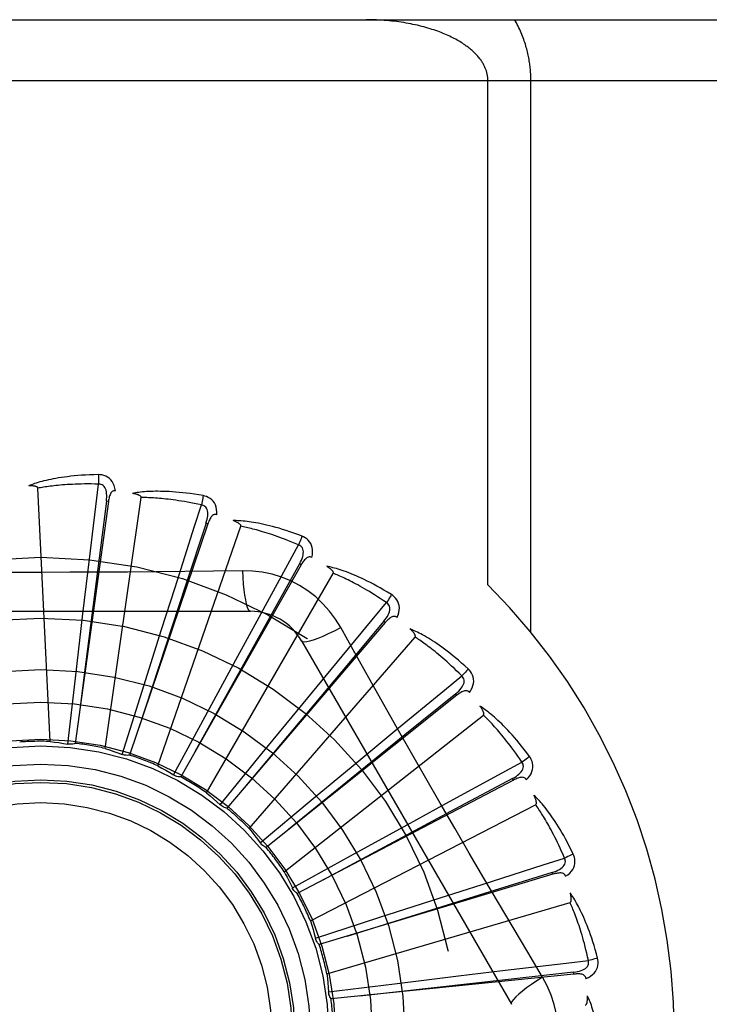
# Model space of a CAD drawing. Header units: inches. Extents: x 0 to 227, y 0 to 147.
# Tile 86 of 256: x 97.911 to 98.251, y 46.507 to 46.992. Entities that reach past the tile are written whole.
import ezdxf

# ---------------------------------------------------------------- set-up
doc = ezdxf.new("R2010")
doc.units = ezdxf.units.IN
doc.header["$LTSCALE"] = 12.4666666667
doc.header["$MEASUREMENT"] = 0
doc.linetypes.add('HIDDEN', pattern=[0.2, 0.1, -0.1])
doc.layers.add('RIGHTHAND_DOOR_ASSEMBLY', color=7, linetype='CONTINUOUS')

msp = doc.modelspace()

# ---------------------------------------------------------------- linework, layer by layer
at = {"layer": 'RIGHTHAND_DOOR_ASSEMBLY', "color": 8, "linetype": 'HIDDEN'}
for p, q in [((97.4379499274, 46.9923932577), (98.4999499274, 46.9923932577)), ((97.4379499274, 46.96239325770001), (98.5299499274, 46.96239325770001)), ((98.14202352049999, 46.7137606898), (98.14202352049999, 46.96239325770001)), ((98.163236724, 46.6903715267), (98.163236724, 46.96239325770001)), ((97.92602486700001, 46.63657187), (97.9200786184, 46.7613989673)), ((97.95322817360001, 46.6331005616), (97.97101308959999, 46.7567973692)), ((97.9548048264, 46.7548751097), (97.938480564, 46.63563556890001)), ((97.95385405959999, 46.75500503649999), (97.94309689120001, 46.6708028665)), ((97.95480485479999, 46.7548753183), (97.95385405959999, 46.75500503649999)), ((98.0038770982, 46.7438193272), (97.96528158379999, 46.6298239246)), ((97.9792829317, 46.6245437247), (98.0201562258, 46.7426393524)), ((98.00387714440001, 46.743819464), (98.0029680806, 46.7441267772)), ((98.0499702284, 46.72367628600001), (97.9904984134, 46.6190451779)), ((98.04997029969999, 46.72367641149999), (98.0491358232, 46.7241502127)), ((97.9422712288, 46.6994137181), (97.9448338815, 46.7210159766)), ((98.00324745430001, 46.6112106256), (98.0657318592, 46.7194367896)), ((98.0209084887, 46.7207475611), (98.0067397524, 46.7205381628)), ((97.98107384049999, 46.6917321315), (97.98767843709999, 46.7124590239)), ((97.8180079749, 46.70072665), (98.0248918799, 46.70072665)), ((97.9385748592, 46.6678358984), (97.9422712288, 46.6994137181)), ((98.0914183, 46.69517407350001), (98.0132196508, 46.6036889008)), ((98.0177214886, 46.67684591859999), (98.0281293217, 46.6959483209)), ((98.0914183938, 46.6951741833), (98.0906886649, 46.6957973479)), ((97.9714681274, 46.6614245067), (97.98107384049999, 46.6917321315)), ((98.02425560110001, 46.5935831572), (98.1060927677, 46.6880282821)), ((98.05015096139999, 46.6861433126), (98.1535929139, 46.5069765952)), ((98.0025536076, 46.64890388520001), (98.0177214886, 46.67684591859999)), ((97.94309689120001, 46.6708028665), (97.94042507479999, 46.64970322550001)), ((98.0508896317, 46.655293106), (98.0647245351, 46.6720806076)), ((97.93482171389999, 46.6352567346), (97.9385748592, 46.6678358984)), ((97.9616171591, 46.63014437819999), (97.9714681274, 46.6614245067)), ((98.1267232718, 46.65934283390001), (98.0326240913, 46.5843101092)), ((98.12672338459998, 46.65934292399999), (98.1261247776, 46.66009292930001)), ((98.03070778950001, 46.6307265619), (98.0508896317, 46.655293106)), ((97.98696085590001, 46.62005333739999), (98.0025536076, 46.64890388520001)), ((98.0415480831, 46.5722984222), (98.13978020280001, 46.649549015)), ((98.0793794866, 46.6278526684), (98.0961414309, 46.6417185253)), ((98.00993681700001, 46.6053483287), (98.03070778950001, 46.6307265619)), ((98.0549131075, 46.6075495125), (98.0793794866, 46.6278526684)), ((98.15460913, 46.6174776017), (98.04801040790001, 46.56160920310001)), ((98.154609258, 46.6174776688), (98.15416340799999, 46.61832740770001)), ((98.0297146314, 46.5865608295), (98.0549131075, 46.6075495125)), ((98.0544999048, 46.5481257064), (98.165576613, 46.6053897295)), ((98.10216135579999, 46.5955163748), (98.1212445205, 46.6059594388)), ((98.0742947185, 46.58021041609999), (98.10216135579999, 46.5955163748)), ((98.045579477, 46.5643698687), (98.0742947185, 46.58021041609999)), ((98.1740680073, 46.5710914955), (98.0588224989, 46.5364066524)), ((98.17406814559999, 46.5710915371), (98.1737911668, 46.5720102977)), ((98.11841184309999, 46.559452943), (98.139126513, 46.5660957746)), ((98.0456990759, 46.56412853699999), (98.04557946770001, 46.5643698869)), ((98.0626429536, 46.5219386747), (98.1825496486, 46.55714645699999)), ((98.0881521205, 46.5496973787), (98.11841184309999, 46.559452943)), ((98.05695795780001, 46.5395774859), (98.0881521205, 46.5496973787)), ((98.1689398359, 46.5204367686), (98.1616741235, 46.53260255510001)), ((98.12754361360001, 46.5209657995), (98.1491411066, 46.5235683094)), ((98.18439675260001, 46.5218610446), (98.18429865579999, 46.5228156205)), ((98.18439660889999, 46.52186102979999), (98.06466958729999, 46.5096133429)), ((98.0959844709, 46.5171132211), (98.12754361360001, 46.5209657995)), ((98.06343882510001, 46.5130797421), (98.0959844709, 46.5171132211))]:
    msp.add_line(p, q, dxfattribs=at)
for points in [[(98.14202352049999, 46.96239325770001), (98.1420196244, 46.9627309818), (98.1420084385, 46.96306587), (98.1419900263, 46.9633967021), (98.141964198, 46.9637269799), (98.1419308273, 46.9640601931), (98.1418897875, 46.9643951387), (98.14184096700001, 46.9647317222), (98.14178419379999, 46.96507009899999), (98.14171932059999, 46.9654103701), (98.14164616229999, 46.9657525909), (98.141564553, 46.9660968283), (98.14147428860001, 46.9664431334), (98.1413751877, 46.96679154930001), (98.1412670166, 46.9671421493), (98.14114958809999, 46.96749494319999), (98.1410225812, 46.9678501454), (98.1408857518, 46.9682078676), (98.1407386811, 46.9685684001), (98.140581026, 46.9689319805), (98.14041231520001, 46.9692988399), (98.1402321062, 46.9696692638), (98.1400399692, 46.9700432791), (98.1398354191, 46.9704210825), (98.1396181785, 46.9708024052), (98.1393878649, 46.9711871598), (98.13914430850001, 46.9715749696), (98.13888725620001, 46.9719655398), (98.138616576, 46.9723585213), (98.1383320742, 46.972753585), (98.1380336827, 46.97315036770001), (98.137721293, 46.9735484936), (98.13739483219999, 46.9739476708), (98.1370541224, 46.9743476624), (98.13669937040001, 46.9747479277), (98.1363306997, 46.97514795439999), (98.1359481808, 46.9755474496), (98.13555270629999, 46.9759453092), (98.13514193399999, 46.9763434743), (98.13471422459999, 46.9767432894), (98.1342683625, 46.9771451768), (98.1338019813, 46.97755064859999), (98.1333168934, 46.9779575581), (98.1328139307, 46.9783645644), (98.1322936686, 46.9787709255), (98.1317571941, 46.9791754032), (98.1312038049, 46.9795782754), (98.1306332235, 46.9799794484), (98.13004526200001, 46.9803787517), (98.1294396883, 46.9807760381), (98.1288163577, 46.9811711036), (98.1281750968, 46.9815637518), (98.12751575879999, 46.98195377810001), (98.1268381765, 46.9823409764), (98.12614223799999, 46.9827251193), (98.1254278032, 46.9831059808), (98.12469478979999, 46.9834833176), (98.12394308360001, 46.98385688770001), (98.12317264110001, 46.9842264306), (98.12238338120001, 46.9845916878), (98.12157530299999, 46.9849523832), (98.1207483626, 46.9853082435), (98.11990260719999, 46.9856589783), (98.11903803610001, 46.9860043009), (98.118154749, 46.9863439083), (98.1172527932, 46.9866775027), (98.1163323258, 46.9870047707), (98.1153934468, 46.9873254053), (98.1144363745, 46.9876390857), (98.11346126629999, 46.9879454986), (98.1124684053, 46.9882443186), (98.11145801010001, 46.98853522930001), (98.1104304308, 46.98881790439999), (98.1093859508, 46.9890920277), (98.1083249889, 46.9893572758), (98.10724789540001, 46.9896133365), (98.1061551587, 46.9898598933), (98.1050472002, 46.990096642), (98.10392457, 46.9903232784), (98.1027877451, 46.9905395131), (98.1016373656, 46.99074505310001), (98.1004739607, 46.990939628), (98.0992983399, 46.9911229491), (98.0981111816, 46.9912947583), (98.0969134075, 46.9914547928), (98.0957058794, 46.9916028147), (98.0944894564, 46.99173861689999), (98.0932650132, 46.99186200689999), (98.09203336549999, 46.99197282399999), (98.09079533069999, 46.9920709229), (98.08955177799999, 46.9921561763), (98.0883035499, 46.9922284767), (98.08705154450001, 46.99228773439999), (98.0857966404, 46.9923338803), (98.0845397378, 46.9923668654), (98.0832821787, 46.9923866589), (98.0820235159, 46.9923932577)], [(98.163236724, 46.96239325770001), (98.1632329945, 46.963065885), (98.16322159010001, 46.9637407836), (98.1632025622, 46.9644178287), (98.1631757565, 46.9650973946), (98.1631410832, 46.9657797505), (98.1630983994, 46.96646508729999), (98.16304758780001, 46.96715362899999), (98.1629884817, 46.9678455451), (98.16292093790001, 46.9685410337), (98.1628447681, 46.9692402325), (98.16275980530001, 46.9699433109), (98.16266584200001, 46.9706503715), (98.16256269, 46.97136154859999), (98.162450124, 46.97207691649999), (98.1623279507, 46.9727965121), (98.162195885, 46.9735205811), (98.1620537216, 46.9742491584), (98.16190102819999, 46.97498291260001), (98.1617374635, 46.975722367), (98.1615625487, 46.9764679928), (98.16137586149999, 46.9772203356), (98.16117689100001, 46.9779796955), (98.1609650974, 46.978746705), (98.16074014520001, 46.9795209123), (98.1605015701, 46.9803023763), (98.1602492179, 46.9810901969), (98.1599828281, 46.98188373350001), (98.1597022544, 46.9826822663), (98.15940729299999, 46.9834851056), (98.159097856, 46.9842915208), (98.1587737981, 46.9851007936), (98.1584350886, 46.9859121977), (98.1580816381, 46.9867250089), (98.15771347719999, 46.9875385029), (98.1573305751, 46.988351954), (98.1569330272, 46.989164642), (98.1565208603, 46.9899758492), (98.1560942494, 46.9907848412), (98.15565340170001, 46.99159052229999), (98.1551982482, 46.9923932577)], [(97.9498931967, 46.7681094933), (97.9476648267, 46.7680624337), (97.94553256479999, 46.7679880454), (97.94349859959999, 46.7678893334), (97.94155681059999, 46.7677683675), (97.93970296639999, 46.76762688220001), (97.93793340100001, 46.7674671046), (97.9362441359, 46.7672907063), (97.93463173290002, 46.7670997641), (97.9330924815, 46.7668959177), (97.9316231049, 46.76668115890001), (97.93022006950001, 46.7664571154), (97.92888034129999, 46.7662257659), (97.9276003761, 46.76598938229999), (97.9263780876, 46.76574814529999), (97.9252107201, 46.76550287), (97.92409677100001, 46.76525321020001), (97.9230344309, 46.7649986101), (97.92202195, 46.7647398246), (97.9210576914, 46.76447686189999), (97.92013953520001, 46.7642109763), (97.9192655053, 46.7639429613), (97.91843352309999, 46.7636739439), (97.9176415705, 46.76340555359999), (97.916887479, 46.7631368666), (97.9161681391, 46.76286710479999), (97.91548444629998, 46.7625970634)], [(97.95828247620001, 46.7601413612), (97.95804336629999, 46.7614784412), (97.9576956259, 46.7626931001), (97.95723773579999, 46.76379354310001), (97.95667485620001, 46.764768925), (97.9560094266, 46.7656187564), (97.9552527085, 46.7663399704), (97.95440639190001, 46.7669312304), (97.9535047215, 46.7673973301), (97.9525720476, 46.7677338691), (97.9516399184, 46.76795943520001), (97.9507512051, 46.7680850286), (97.9498931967, 46.7681094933)], [(97.9498931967, 46.7681094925), (97.9499300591, 46.7674876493), (97.9499569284, 46.7667770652), (97.949972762, 46.7660006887), (97.9499772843, 46.7651727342), (97.9499704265, 46.7643083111), (97.9499525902, 46.76343682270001)], [(97.9200786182, 46.7613989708), (97.9200380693, 46.7615671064), (97.9199597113, 46.761716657), (97.9198397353, 46.7618466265), (97.9196895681, 46.76196000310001), (97.9195185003, 46.76205884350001), (97.9193291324, 46.7621449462), (97.91912738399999, 46.7622203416), (97.9189125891, 46.7622863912), (97.9186857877, 46.76234505), (97.91844778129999, 46.7623965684), (97.91819954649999, 46.7624417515), (97.91794159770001, 46.76248089), (97.91767518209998, 46.7625144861), (97.9173990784, 46.7625427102), (97.91711286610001, 46.7625659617), (97.91681539, 46.7625840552), (97.9165001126, 46.7625971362), (97.91618276, 46.7626046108), (97.91587857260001, 46.7626058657), (97.91558247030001, 46.7626011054)], [(97.94995285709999, 46.7634368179), (97.9481029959, 46.7634767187), (97.946327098, 46.7634996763), (97.9446267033, 46.7635050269), (97.9429971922, 46.7634947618), (97.9414353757, 46.7634702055), (97.9399385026, 46.7634326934), (97.93850360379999, 46.7633836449), (97.93712814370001, 46.7633241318), (97.93580936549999, 46.7632553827), (97.9345449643, 46.7631783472), (97.9333324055, 46.7630940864), (97.9321696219, 46.7630034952), (97.9310543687, 46.7629075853), (97.92998464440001, 46.7628070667), (97.9289582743, 46.7627028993), (97.9279735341, 46.7625953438), (97.927028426, 46.7624849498), (97.926121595, 46.7623718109), (97.92525143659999, 46.7622561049), (97.92441670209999, 46.76213812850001), (97.9236160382, 46.7620181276), (97.922848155, 46.76189643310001), (97.9221117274, 46.7617733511), (97.92140550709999, 46.7616492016), (97.9207275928, 46.76152445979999), (97.9200786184, 46.7613989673)], [(97.9448338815, 46.7210159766), (97.94862259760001, 46.7524696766), (97.94995285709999, 46.7634368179)], [(97.9538525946, 46.7550048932), (97.953962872, 46.7560368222), (97.95401927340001, 46.7570180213), (97.9540190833, 46.75795118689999), (97.9539600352, 46.7588328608), (97.9538374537, 46.7596625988), (97.9536501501, 46.7604334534), (97.9533983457, 46.7611429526), (97.9530767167, 46.7617741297), (97.9526816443, 46.7623089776), (97.952218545, 46.7627457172), (97.9516892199, 46.7630757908), (97.95111943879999, 46.7633011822), (97.9505385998, 46.7634215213), (97.9499485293, 46.76343730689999)], [(97.9582860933, 46.760140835), (97.95782429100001, 46.76015863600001), (97.95739763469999, 46.7600926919), (97.95700461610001, 46.7599379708), (97.9566497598, 46.7597095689), (97.956339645, 46.7594199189), (97.95606659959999, 46.7590719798), (97.9558259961, 46.758670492), (97.9556152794, 46.7582225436), (97.95543154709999, 46.7577350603), (97.9552712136, 46.7572132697), (97.9551302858, 46.7566641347), (97.955007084, 46.75608937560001), (97.95489822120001, 46.7554935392), (97.9548048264, 46.7548751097)], [(98.00155883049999, 46.7577440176), (97.99936182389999, 46.7581195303), (97.9972540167, 46.7584500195), (97.9952381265, 46.7587380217), (97.9933085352, 46.7589867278), (97.99146141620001, 46.7591986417), (97.989693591, 46.7593766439), (97.9880014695, 46.75952312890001), (97.98638206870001, 46.75964078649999), (97.9848320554, 46.7597319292), (97.983348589, 46.7597991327), (97.9819285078, 46.7598446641), (97.980569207, 46.7598710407), (97.9792676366, 46.7598811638), (97.97802178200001, 46.7598756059), (97.9768290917, 46.7598556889), (97.97568802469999, 46.7598213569), (97.974596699, 46.759772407), (97.9735535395, 46.7597099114), (97.97255694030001, 46.7596341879), (97.9716050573, 46.7595468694), (97.9706961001, 46.75944910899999), (97.9698282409, 46.7593424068), (97.9689998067, 46.7592287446), (97.9682084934, 46.7591076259), (97.9674511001, 46.75897887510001), (97.9667286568, 46.7588431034)], [(97.97101308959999, 46.7567973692), (97.9710050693, 46.7569701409), (97.9709564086, 46.7571318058), (97.97086317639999, 46.757282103), (97.97073716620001, 46.7574218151), (97.9705879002, 46.7575512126), (97.9704182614, 46.7576715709), (97.9702344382, 46.7577837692), (97.97003603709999, 46.7578892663), (97.9698244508, 46.7579897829), (97.96960050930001, 46.7580854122), (97.9693653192, 46.7581767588), (97.9691194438, 46.75826400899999), (97.9688642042, 46.7583474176), (97.96859843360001, 46.75842738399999), (97.968321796, 46.7585043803), (97.9680331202, 46.75857844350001), (97.96773140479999, 46.758650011), (97.9674158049, 46.7587183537), (97.96708499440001, 46.7587828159), (97.96673941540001, 46.75884361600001)], [(98.00073310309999, 46.7531444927), (97.9989243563, 46.753534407), (97.99718496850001, 46.75389340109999), (97.9955163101, 46.7542204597), (97.9939142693, 46.7545186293), (97.9923760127, 46.75479003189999), (97.9908990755, 46.7550364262), (97.98948081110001, 46.7552597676), (97.9881189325, 46.7554615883), (97.9868109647, 46.755643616), (97.9855548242, 46.7558072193), (97.984348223, 46.7559539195), (97.98318930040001, 46.7560849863), (97.9820760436, 46.7562018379), (97.9810066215, 46.75630555), (97.97997908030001, 46.7563974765), (97.9789917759, 46.75647819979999), (97.9780428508, 46.75654863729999), (97.97713099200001, 46.7566091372), (97.97625465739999, 46.7566601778), (97.9754126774, 46.7567022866), (97.9746037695, 46.7567359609), (97.9738267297, 46.75676176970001), (97.9730803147, 46.75678026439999), (97.9723633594, 46.7567919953), (97.97167408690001, 46.7567977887), (97.97101308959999, 46.7567973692)], [(98.00155883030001, 46.7577440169), (98.0014777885, 46.7571295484), (98.00137039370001, 46.75643064), (98.0012401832, 46.7556711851), (98.0010887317, 46.7548604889), (98.00091761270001, 46.75400812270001), (98.0007328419, 46.7531445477)], [(98.0082885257, 46.7483321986), (98.0083067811, 46.7496903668), (98.0081952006, 46.7509488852), (98.0079538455, 46.7521160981), (98.0075857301, 46.7531803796), (98.00709315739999, 46.7541407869), (98.00648660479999, 46.7549921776), (98.0057674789, 46.7557329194), (98.00497031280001, 46.7563612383), (98.00411818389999, 46.75686820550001), (98.0032455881, 46.757266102), (98.00239670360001, 46.7575576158), (98.00155883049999, 46.7577440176)], [(97.98767843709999, 46.7124590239), (97.99735133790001, 46.7426272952), (98.00073310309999, 46.7531444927)], [(98.002966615, 46.7441269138), (98.0032701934, 46.74511932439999), (98.00351126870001, 46.7460721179), (98.0036876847, 46.7469884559), (98.0037965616, 46.7478653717), (98.0038332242, 46.748703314), (98.0037951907, 46.7494956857), (98.00368221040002, 46.7502400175), (98.0034858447, 46.75092065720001), (98.0031991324, 46.7515206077), (98.0028270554, 46.7520370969), (98.0023697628, 46.7524613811), (98.0018529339, 46.7527905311), (98.00130536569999, 46.7530186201), (98.00072894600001, 46.7531457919)], [(98.008292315, 46.7483309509), (98.0078419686, 46.7484358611), (98.00741037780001, 46.7484518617), (98.00699512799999, 46.7483742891), (98.0066034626, 46.74821713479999), (98.00624414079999, 46.7479913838), (98.0059101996, 46.74770139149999), (98.00559798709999, 46.74735269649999), (98.00530632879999, 46.7469527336), (98.00503367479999, 46.7465088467), (98.0047775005, 46.7460268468), (98.00453520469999, 46.7455143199), (98.0043054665, 46.7449732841), (98.0040858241, 46.74440885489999), (98.0038770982, 46.7438193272)], [(98.0029680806, 46.7441267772), (97.99288223, 46.7134742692), (97.96985327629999, 46.6432693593)], [(98.0503291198, 46.7377880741), (98.04824288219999, 46.738572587), (98.04623571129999, 46.73929600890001), (98.0443107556, 46.7399603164), (98.0424631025, 46.7405697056), (98.0406894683, 46.7411273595), (98.0389872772, 46.7416367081), (98.03735345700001, 46.74210078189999), (98.0357855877, 46.742522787), (98.034280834, 46.7429056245), (98.0328368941, 46.7432523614), (98.0314510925, 46.7435658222), (98.0301213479, 46.74384897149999), (98.02884521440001, 46.7441052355), (98.02762082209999, 46.7443355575), (98.026445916, 46.7445417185), (98.0253189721, 46.7447239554), (98.0242381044, 46.7448824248), (98.02320196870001, 46.7450184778), (98.0222090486, 46.7451327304), (98.02125784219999, 46.7452271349), (98.02034680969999, 46.7453031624), (98.0194744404, 46.74536263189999), (98.01863946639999, 46.7454078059), (98.01783953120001, 46.745438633), (98.01707145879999, 46.7454555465), (98.0163363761, 46.7454589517)], [(98.0201562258, 46.7426393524), (98.0201810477, 46.7428105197), (98.0201638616, 46.7429784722), (98.0201007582, 46.7431436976), (98.0200034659, 46.7433047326), (98.0198813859, 46.7434600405), (98.0197375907, 46.743610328), (98.01957832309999, 46.7437552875), (98.01940347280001, 46.7438964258), (98.019214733, 46.74403516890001), (98.01901293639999, 46.7441714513), (98.0187992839, 46.7443056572), (98.018574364, 46.7444378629), (98.01833952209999, 46.7445680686), (98.0180936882, 46.74469688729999), (98.0178366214, 46.7448248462), (98.0175671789, 46.7449522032), (98.01727938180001, 46.74508151), (98.0169874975, 46.74520641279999), (98.0167053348, 46.7453207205), (98.0164282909, 46.745426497)], [(98.04864784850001, 46.73342793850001), (98.0469455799, 46.7341531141), (98.04530556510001, 46.7348348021), (98.04372895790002, 46.7354717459), (98.042212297, 46.7360677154), (98.0407532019, 46.7366253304), (98.0393495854, 46.7371467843), (98.0379992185, 46.7376344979), (98.0367001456, 46.7380904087), (98.03545026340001, 46.7385166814), (98.03424778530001, 46.7389150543), (98.0330907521, 46.7392874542), (98.0319775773, 46.73963548), (98.0309065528, 46.73996090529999), (98.0298760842, 46.7402651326), (98.0288845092, 46.74054986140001), (98.0279303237, 46.74081597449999), (98.0270118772, 46.7410647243), (98.0261279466, 46.7412967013), (98.025277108, 46.74151266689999), (98.02445831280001, 46.7417133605), (98.0236703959, 46.7418995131), (98.0229122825, 46.7420719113), (98.02218285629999, 46.7422313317), (98.0214810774, 46.7423785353), (98.0208053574, 46.7425146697), (98.0201562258, 46.7426393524)], [(98.0503291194, 46.7377880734), (98.0501332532, 46.73720004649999), (98.0498955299, 46.7365340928), (98.04962394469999, 46.73581300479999), (98.0493218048, 46.7350456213), (98.0489924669, 46.734241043), (98.0486476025, 46.733428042)], [(98.0551560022, 46.7272727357), (98.0554309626, 46.72860290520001), (98.0555595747, 46.72985979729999), (98.0555434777, 46.73105159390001), (98.05538343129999, 46.7321663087), (98.0550815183, 46.73320258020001), (98.05464705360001, 46.734153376), (98.05408110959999, 46.7350168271), (98.0534172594, 46.7357846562), (98.05267647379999, 46.73644372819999), (98.0518949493, 46.7369995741), (98.05111657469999, 46.73744647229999), (98.0503291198, 46.7377880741)], [(98.0281293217, 46.6959483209), (98.0433368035, 46.7237408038), (98.04864784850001, 46.73342793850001)], [(98.04913440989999, 46.7241506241), (98.0496203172, 46.725067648), (98.0500373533, 46.7259575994), (98.05038399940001, 46.7268239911), (98.05065686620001, 46.72766445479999), (98.05085144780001, 46.7284803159), (98.05096405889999, 46.7292655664), (98.05099398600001, 46.7300178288), (98.05092998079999, 46.7307233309), (98.0507619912, 46.7313667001), (98.05049438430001, 46.7319442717), (98.0501256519, 46.7324474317), (98.0496804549, 46.7328684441), (98.04918594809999, 46.7331960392), (98.0486440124, 46.733430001)], [(98.0551587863, 46.7272710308), (98.0547368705, 46.72745912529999), (98.0543163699, 46.727556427), (98.0538939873, 46.7275588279), (98.0534796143, 46.7274786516), (98.0530840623, 46.7273249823), (98.05270127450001, 46.7271034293), (98.052328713, 46.7268201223), (98.051966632, 46.7264825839), (98.0516148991, 46.7260983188), (98.051272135, 46.7256735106), (98.05093722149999, 46.7252161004), (98.0506092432, 46.7247283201), (98.0502867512, 46.7242156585), (98.0499702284, 46.72367628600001)], [(98.0491358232, 46.7241502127), (98.0334312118, 46.6959603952), (97.99753205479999, 46.6313824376)], [(98.0944413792, 46.7089629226), (98.0925413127, 46.7101280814), (98.0907073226, 46.7112182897), (98.0889428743, 46.7122348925), (98.08724393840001, 46.7131829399), (98.08560789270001, 46.7140661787), (98.0840328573, 46.7148884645), (98.08251638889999, 46.7156533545), (98.0810567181, 46.7163644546), (98.0796516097, 46.7170251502), (98.07829938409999, 46.7176388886), (98.07699794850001, 46.71820894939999), (98.07574582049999, 46.7187386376), (98.07454124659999, 46.7192317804), (98.07338256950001, 46.719689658), (98.0722679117, 46.7201144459), (98.0711958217, 46.720506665), (98.0701644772, 46.7208668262), (98.069172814, 46.7211965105), (98.06821945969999, 46.72149660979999), (98.067303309, 46.7217693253), (98.0664231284, 46.7220163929), (98.0655777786, 46.7222398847), (98.06476644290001, 46.7224422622), (98.06398679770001, 46.7226239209), (98.06323580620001, 46.7227858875), (98.0625146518, 46.7229283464)], [(98.0657318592, 46.7194367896), (98.0657886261, 46.7196001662), (98.0658035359, 46.719768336), (98.065772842, 46.719942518), (98.0657077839, 46.7201190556), (98.0656173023, 46.7202946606), (98.0655045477, 46.7204694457), (98.0653755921, 46.72064192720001), (98.0652306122, 46.72081360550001), (98.06507154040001, 46.72098556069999), (98.0648991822, 46.7211575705), (98.0647147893, 46.7213297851), (98.0645189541, 46.721502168), (98.0643129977, 46.7216744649), (98.06409598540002, 46.7218474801), (98.06386778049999, 46.72202177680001), (98.0636273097, 46.7221978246), (98.06337405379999, 46.72237625), (98.0631062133, 46.72255714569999), (98.06282156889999, 46.7227408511), (98.06252086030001, 46.7229272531)], [(98.0067397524, 46.7205381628), (97.978408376, 46.7202309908), (97.9641975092, 46.7201012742), (97.9499680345, 46.720008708), (97.9357384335, 46.7199415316), (97.92149971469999, 46.7199247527), (97.9072598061, 46.719938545), (97.8930252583, 46.72000408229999), (97.87879008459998, 46.7200956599)], [(98.0209083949, 46.7207495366), (98.0211039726, 46.71736292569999), (98.02135792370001, 46.71417827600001), (98.0216606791, 46.7112953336), (98.02201098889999, 46.70869598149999), (98.0224088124, 46.70638503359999), (98.02284870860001, 46.70442278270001), (98.02332451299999, 46.7028410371), (98.0238290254, 46.7016783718), (98.0243564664, 46.7009664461), (98.02489156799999, 46.7007266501)], [(98.0694812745, 46.69270405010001), (98.0668841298, 46.6969021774), (98.0639445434, 46.7008253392), (98.0606721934, 46.70446179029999), (98.0570913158, 46.70778723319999), (98.0532204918, 46.71078450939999), (98.04909481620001, 46.7134247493), (98.04474613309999, 46.7156811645), (98.0402125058, 46.7175400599), (98.0355356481, 46.7189869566), (98.03074005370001, 46.7200103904), (98.0258592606, 46.72059776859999), (98.0209084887, 46.7207475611)], [(98.09196532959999, 46.704999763), (98.09043106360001, 46.70603399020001), (98.0889496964, 46.70701373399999), (98.08752212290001, 46.70793754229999), (98.08614565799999, 46.70880977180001), (98.08481846, 46.7096334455), (98.08353889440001, 46.7104111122), (98.0823052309, 46.7111455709), (98.0811159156, 46.7118390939), (98.07996929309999, 46.712494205), (98.07886393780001, 46.7131129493), (98.0777982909, 46.7136975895), (98.0767710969, 46.71424999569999), (98.0757810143, 46.71477223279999), (98.07482674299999, 46.71526597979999), (98.0739069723, 46.71573322), (98.0730203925, 46.71617510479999), (98.07216561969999, 46.7165931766), (98.0713415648, 46.71698824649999), (98.07054697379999, 46.71736133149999), (98.0697809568, 46.7177133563), (98.0690425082, 46.7180452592), (98.06833072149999, 46.7183580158), (98.0676446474, 46.7186526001), (98.0669834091, 46.7189299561), (98.0663456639, 46.7191915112), (98.0657318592, 46.7194367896)], [(98.09444137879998, 46.708962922), (98.0941377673, 46.7084225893), (98.0937783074, 46.7078136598), (98.0933751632, 46.70715700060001), (98.09293325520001, 46.706460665), (98.0924576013, 46.7057329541), (98.0919651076, 46.7049999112)], [(98.0971910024, 46.6977241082), (98.09771274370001, 46.69897827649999), (98.0980769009, 46.70018815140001), (98.0982866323, 46.7013614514), (98.0983404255, 46.7024862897), (98.09824007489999, 46.7035609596), (98.09799339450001, 46.7045767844), (98.09760108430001, 46.7055317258), (98.09709454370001, 46.7064113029), (98.0964918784, 46.7071986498), (98.09582967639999, 46.7078923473), (98.09514994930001, 46.7084784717), (98.0944413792, 46.7089629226)], [(98.0647245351, 46.6720806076), (98.0849169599, 46.6964928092), (98.09196532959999, 46.704999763)], [(98.0906873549, 46.69579801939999), (98.0913380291, 46.6966065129), (98.0919159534, 46.6974014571), (98.0924203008, 46.6981865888), (98.0928472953, 46.6989602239), (98.0931927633, 46.6997245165), (98.093451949, 46.7004742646), (98.0936237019, 46.70120726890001), (98.09369437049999, 46.7019121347), (98.093651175, 46.7025756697), (98.09349771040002, 46.7031934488), (98.0932308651, 46.7037572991), (98.09287339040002, 46.70425495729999), (98.0924498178, 46.7046702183), (98.0919619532, 46.7050025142)], [(98.09719402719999, 46.697721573), (98.0968162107, 46.6979858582), (98.0964221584, 46.6981609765), (98.0960077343, 46.69824360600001), (98.09558534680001, 46.6982437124), (98.0951677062, 46.6981678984), (98.09474977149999, 46.6980229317), (98.094330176, 46.6978153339), (98.09391060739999, 46.6975524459), (98.0934923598, 46.69724166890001), (98.093075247, 46.6968893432), (98.0926596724, 46.696503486), (98.09224516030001, 46.6960864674), (98.0918313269, 46.6956439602), (98.0914183, 46.69517407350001)], [(98.0906886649, 46.6957973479), (98.06993289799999, 46.6710890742), (98.0224610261, 46.6144720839)], [(98.0501511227, 46.6861430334), (98.0506116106, 46.6858044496), (98.0514557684, 46.6856979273), (98.0526481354, 46.6858221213), (98.05417773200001, 46.6861684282), (98.056044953, 46.6867379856), (98.058230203, 46.6875309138), (98.0607035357, 46.688537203), (98.0634311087, 46.6897459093), (98.06638614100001, 46.6911486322), (98.0694830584, 46.6927049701)], [(98.0973160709, 46.6431889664), (98.08334760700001, 46.6679406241), (98.0764096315, 46.6802847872), (98.0694812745, 46.69270405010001)], [(98.13230127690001, 46.6723103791), (98.1306560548, 46.6738140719), (98.1290615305, 46.67523166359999), (98.1275213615, 46.6765638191), (98.1260325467, 46.6778162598), (98.12459322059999, 46.678993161), (98.1232022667, 46.6800986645), (98.1218579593, 46.6811367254), (98.12055924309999, 46.6821112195), (98.11930456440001, 46.6830258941), (98.118092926, 46.6838844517), (98.1169228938, 46.6846905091), (98.1157936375, 46.68544759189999), (98.1147041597, 46.6861597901), (98.11365307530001, 46.6868286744), (98.1126389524, 46.6874567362), (98.1116604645, 46.6880447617), (98.11071591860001, 46.6885935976), (98.1098045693, 46.6891049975), (98.1089252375, 46.6895800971), (98.10807725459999, 46.690021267), (98.10725973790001, 46.690430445), (98.10647196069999, 46.69080988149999), (98.10571358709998, 46.69116214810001), (98.10498241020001, 46.6914880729), (98.1042756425, 46.69178923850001), (98.1035944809, 46.6920656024)], [(98.1060927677, 46.6880282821), (98.10617942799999, 46.688177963), (98.10622589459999, 46.6883402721), (98.10622871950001, 46.68851711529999), (98.1061982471, 46.6887027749), (98.1061426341, 46.6888923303), (98.10606499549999, 46.6890852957), (98.1059710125, 46.6892790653), (98.105861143, 46.6894750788), (98.1057374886, 46.689674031), (98.1056007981, 46.6898755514), (98.10545232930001, 46.6900795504), (98.1052926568, 46.6902858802), (98.1051230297, 46.6904940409), (98.1049426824, 46.6907049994), (98.1047515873, 46.69091933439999), (98.1045487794, 46.6911377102), (98.104333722, 46.6913609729), (98.1041051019, 46.69158915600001), (98.1038612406, 46.6918226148), (98.1036026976, 46.6920612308)], [(98.1291199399, 46.6688874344), (98.1278091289, 46.6701933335), (98.12653994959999, 46.6714357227), (98.125313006, 46.6726130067), (98.12412648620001, 46.67372997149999), (98.12297915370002, 46.6747899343), (98.1218698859, 46.6757957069), (98.12079751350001, 46.67675036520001), (98.11976094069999, 46.67765643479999), (98.1187590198, 46.678516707), (98.11779073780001, 46.6793334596), (98.1168549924, 46.6801092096), (98.1159509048, 46.6808460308), (98.1150775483, 46.68154620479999), (98.1142339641, 46.6822116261), (98.1134192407, 46.6828444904), (98.11263230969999, 46.6834461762), (98.11187210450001, 46.68401845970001), (98.11113770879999, 46.6845623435), (98.11042808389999, 46.6850790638), (98.10974253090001, 46.6855696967), (98.10908024, 46.686035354), (98.1084405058, 46.6864771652), (98.1078225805, 46.6868962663), (98.1072257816, 46.6872937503), (98.1066490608, 46.6876712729), (98.1060927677, 46.6880282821)], [(98.0961414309, 46.6417185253), (98.1205889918, 46.6618681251), (98.1291199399, 46.6688874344)], [(98.1261236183, 46.6600938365), (98.1269155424, 46.66076457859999), (98.12763346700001, 46.6614357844), (98.1282772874, 46.66211127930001), (98.1288429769, 46.6627901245), (98.12932684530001, 46.6634752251), (98.12972323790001, 46.66416237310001), (98.130030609, 46.6648496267), (98.13023339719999, 46.6655283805), (98.13031655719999, 46.6661880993), (98.1302827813, 46.6668237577), (98.1301274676, 46.6674279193), (98.12987063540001, 46.6679842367), (98.129533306, 46.66847215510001), (98.1291171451, 46.6688907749)], [(98.1323012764, 46.6723103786), (98.1319008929, 46.67183726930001), (98.1314326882, 46.6713073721), (98.1309125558, 46.6707388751), (98.13034685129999, 46.670138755), (98.12974207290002, 46.6695142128), (98.1291197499, 46.6688876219)], [(98.13287424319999, 46.6607543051), (98.1336238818, 46.6618869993), (98.1342104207, 46.6630060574), (98.13463842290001, 46.6641184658), (98.1349041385, 46.66521281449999), (98.13500899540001, 46.6662870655), (98.1349590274, 46.667331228), (98.1347545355, 46.6683431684), (98.1344236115, 46.6693027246), (98.13398084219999, 46.67018990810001), (98.13346188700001, 46.6709964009), (98.1329053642, 46.6717005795), (98.13230127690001, 46.6723103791)], [(98.1261247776, 46.66009292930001), (98.101068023, 46.63975922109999), (98.0437391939, 46.5931494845)], [(98.1328762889, 46.6607516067), (98.1325544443, 46.66108308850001), (98.13220019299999, 46.6613297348), (98.13180895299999, 46.6614889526), (98.1313944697, 46.6615685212), (98.1309701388, 46.6615728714), (98.13053242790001, 46.6615094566), (98.1300812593, 46.66138491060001), (98.12961966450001, 46.6612061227), (98.12915031, 46.6609801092), (98.12867421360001, 46.6607131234), (98.1281932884, 46.66041295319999), (98.1277075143, 46.6600820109), (98.127217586, 46.6597259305), (98.1267232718, 46.65934283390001)], [(98.1625404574, 46.629155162), (98.1612095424, 46.6309430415), (98.1599121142, 46.6326367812), (98.1586518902, 46.6342363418), (98.15742700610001, 46.6357479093), (98.1562364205, 46.6371759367), (98.1550798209, 46.638524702), (98.15395626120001, 46.6397984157), (98.15286543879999, 46.641001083), (98.15180653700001, 46.6421366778), (98.15077927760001, 46.6432090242), (98.14978293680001, 46.6442219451), (98.1488173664, 46.64517905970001), (98.1478823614, 46.6460845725), (98.14697685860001, 46.6469402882), (98.1460999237, 46.6477489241), (98.1452504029, 46.6485115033), (98.1444267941, 46.6492291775), (98.14362869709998, 46.64990380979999), (98.1428551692, 46.6505367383), (98.1421060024, 46.6511304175), (98.1413806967, 46.6516869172), (98.14067896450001, 46.6522085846), (98.1400009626, 46.6526980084), (98.13934468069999, 46.6531564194), (98.1387076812, 46.6535858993), (98.13809113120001, 46.6539861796)], [(98.13978020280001, 46.6495490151), (98.1398936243, 46.6496795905), (98.1399699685, 46.64983017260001), (98.1400062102, 46.6500032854), (98.14001142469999, 46.6501913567), (98.1399926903, 46.6503880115), (98.1399529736, 46.650592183), (98.13989736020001, 46.6508002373), (98.1398265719, 46.6510135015), (98.1397428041, 46.6512322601), (98.1396467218, 46.6514560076), (98.1395395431, 46.651684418), (98.1394218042, 46.6519172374), (98.1392946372, 46.6521537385), (98.1391574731, 46.65239501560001), (98.13901039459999, 46.6526416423), (98.13885257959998, 46.6528944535), (98.13868037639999, 46.6531588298), (98.1385023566, 46.6534217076), (98.13832679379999, 46.6536704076), (98.1381509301, 46.6539091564)], [(98.1587688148, 46.6263961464), (98.1577288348, 46.6279265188), (98.156717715, 46.6293866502), (98.1557357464, 46.6307748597), (98.1547820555, 46.6320961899), (98.15385605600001, 46.6333541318), (98.1529571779, 46.6345516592), (98.1520848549, 46.6356920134), (98.1512384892, 46.6367778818), (98.1504174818, 46.6378122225), (98.1496212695, 46.6387974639), (98.1488492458, 46.6397362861), (98.14810094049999, 46.6406308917), (98.14737587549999, 46.6414836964), (98.14667346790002, 46.6422967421), (98.14599323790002, 46.6430723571), (98.1453343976, 46.64381209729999), (98.1446962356, 46.6445179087), (98.14407804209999, 46.6451909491), (98.143479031, 46.645832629), (98.1428987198, 46.64644413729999), (98.1423365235, 46.6470267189), (98.1417919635, 46.6475816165), (98.14126452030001, 46.6481100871), (98.1407537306, 46.648613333), (98.14025887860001, 46.6490931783), (98.13978020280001, 46.649549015)], [(98.1616741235, 46.53260255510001), (98.14724241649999, 46.5569846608), (98.1400246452, 46.5692267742), (98.1328297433, 46.5815035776), (98.12565676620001, 46.5937931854), (98.1185228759, 46.60611588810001), (98.1114148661, 46.6184549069), (98.1043543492, 46.6308151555), (98.0973160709, 46.6431889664)], [(97.92602486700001, 46.63657187), (97.9282353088, 46.6362924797), (97.93043826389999, 46.6359801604), (97.93263373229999, 46.635634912), (97.93482171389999, 46.6352567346)], [(97.938480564, 46.63563556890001), (97.9378947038, 46.6354287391), (97.93729445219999, 46.6352792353), (97.936673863, 46.6351865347), (97.936048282, 46.6351514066), (97.93543295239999, 46.6351748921), (97.93482176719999, 46.63525672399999)], [(97.95322817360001, 46.6331005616), (97.955345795, 46.63240789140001), (97.957449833, 46.6316843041), (97.95954028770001, 46.63092979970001), (97.9616171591, 46.63014437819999)], [(97.96528158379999, 46.6298239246), (97.9646671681, 46.6297317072), (97.96404947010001, 46.6296985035), (97.96342255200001, 46.6297249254), (97.962801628, 46.6298088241), (97.9622018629, 46.6299483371), (97.9616172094, 46.6301443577)], [(98.1625404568, 46.6291551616), (98.16205777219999, 46.6287663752), (98.1614977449, 46.6283346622), (98.1608794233, 46.62787487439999), (98.1602103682, 46.6273926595), (98.1594983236, 46.6268938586), (98.1587686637, 46.6263963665)], [(98.1609160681, 46.61769948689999), (98.1618665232, 46.61866984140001), (98.1626542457, 46.6196576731), (98.163285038, 46.62066897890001), (98.1637530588, 46.62169326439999), (98.1640593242, 46.6227282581), (98.1642078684, 46.62376300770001), (98.16419858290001, 46.6247953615), (98.16405523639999, 46.6258002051), (98.1637883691, 46.6267551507), (98.1634314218, 46.6276452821), (98.1630182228, 46.628442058), (98.1625404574, 46.629155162)], [(97.9792829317, 46.6245437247), (97.98123119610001, 46.6234628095), (97.9831602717, 46.6223541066), (97.9850701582, 46.6212176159), (97.98696085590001, 46.62005333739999)], [(98.1212445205, 46.6059594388), (98.149063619, 46.6211181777), (98.1587688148, 46.6263961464)], [(98.15416244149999, 46.618328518), (98.1550669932, 46.6188372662), (98.1558989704, 46.6193604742), (98.1566589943, 46.6199019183), (98.1573429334, 46.6204614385), (98.15794771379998, 46.6210425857), (98.1584669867, 46.62164229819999), (98.1588988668, 46.62225896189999), (98.15922644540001, 46.6228870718), (98.1594329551, 46.6235191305), (98.1595200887, 46.6241496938), (98.1594819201, 46.6247723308), (98.15933501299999, 46.6253672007), (98.1590961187, 46.6259101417), (98.1587667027, 46.6263999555)], [(97.9904984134, 46.6190451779), (97.9898776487, 46.6190709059), (97.9892648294, 46.61915520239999), (97.988654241, 46.6192997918), (97.98806041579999, 46.619499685), (97.9874978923, 46.6197501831), (97.9869609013, 46.6200533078)], [(98.15416340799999, 46.61832740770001), (98.12571128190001, 46.60310317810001), (98.06059750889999, 46.5681852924)], [(98.1609176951, 46.6176962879), (98.1606642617, 46.6180828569), (98.16036297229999, 46.6183921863), (98.16000884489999, 46.61862258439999), (98.15961682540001, 46.6187791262), (98.1592008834, 46.6188636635), (98.1587589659, 46.6188841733), (98.1582922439, 46.6188471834), (98.15780501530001, 46.6187588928), (98.15730121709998, 46.6186256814), (98.1567831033, 46.6184535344), (98.1562540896, 46.6182497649), (98.15571462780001, 46.6180167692), (98.1551665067, 46.6177599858), (98.15460913, 46.6174776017)], [(98.00324745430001, 46.6112106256), (98.00495594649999, 46.60978053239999), (98.0066403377, 46.60832678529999), (98.00830062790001, 46.60684938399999), (98.00993681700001, 46.6053483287)], [(98.184065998, 46.5810570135), (98.1830974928, 46.5830644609), (98.18214405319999, 46.58497313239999), (98.1812093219, 46.5867822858), (98.1802926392, 46.5884983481), (98.179393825, 46.5901258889), (98.1785133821, 46.5916691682), (98.1776511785, 46.5931324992), (98.176807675, 46.5945198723), (98.1759828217, 46.5958353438), (98.1751770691, 46.5970827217), (98.17439043, 46.5982658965), (98.173623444, 46.5993884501), (98.17287670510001, 46.6004545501), (98.1721495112, 46.6014661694), (98.171441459, 46.6024261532), (98.1707516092, 46.6033357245), (98.17007870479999, 46.6041962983), (98.1694227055, 46.60500978), (98.16878293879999, 46.6057776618), (98.1681596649, 46.6065023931), (98.16755278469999, 46.6071861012), (98.16696246, 46.6078311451), (98.16638933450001, 46.6084400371), (98.1658316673, 46.6090143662), (98.1652874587, 46.6095566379), (98.16475780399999, 46.61006636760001)], [(98.165576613, 46.6053897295), (98.16571269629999, 46.6054964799), (98.16581615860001, 46.6056298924), (98.16588450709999, 46.6057930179), (98.16592522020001, 46.6059767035), (98.1659440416, 46.6061733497), (98.1659436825, 46.6063813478), (98.16592844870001, 46.606596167), (98.16589930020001, 46.6068189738), (98.1658584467, 46.607049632), (98.1658064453, 46.6072875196), (98.1657444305, 46.60753208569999), (98.1656728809, 46.6077829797), (98.1655927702, 46.6080392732), (98.16550374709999, 46.6083021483), (98.16540600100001, 46.6085721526), (98.16529888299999, 46.6088502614), (98.16518217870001, 46.6091375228), (98.165054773, 46.6094342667), (98.1649153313, 46.60974125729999), (98.1647642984, 46.6100582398)], [(98.0132196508, 46.6036889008), (98.0126149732, 46.6038316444), (98.0120291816, 46.6040303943), (98.011456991, 46.6042879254), (98.0109117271, 46.6045965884), (98.01040677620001, 46.604949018), (98.00993685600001, 46.60534829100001)], [(98.17984036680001, 46.5790616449), (98.1791088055, 46.580761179), (98.1783922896, 46.5823862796), (98.1776907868, 46.58393524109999), (98.1770043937, 46.58541318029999), (98.1763331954, 46.5868236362), (98.17567719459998, 46.5881696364), (98.17503644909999, 46.5894544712), (98.1744108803, 46.59068089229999), (98.1738004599, 46.5918519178), (98.1732050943, 46.5929700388), (98.1726246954, 46.5940380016), (98.17205921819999, 46.5950580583), (98.17150865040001, 46.5960326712), (98.17097280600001, 46.5969639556), (98.17045165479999, 46.5978542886), (98.1699447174, 46.5987053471), (98.1694516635, 46.5995191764), (98.16897201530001, 46.6002970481), (98.1685052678, 46.6010404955), (98.1680511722, 46.6017507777), (98.1676093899, 46.60242922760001), (98.1671796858, 46.6030771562), (98.16676178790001, 46.6036958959), (98.16635546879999, 46.604286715), (98.1659603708, 46.6048515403), (98.165576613, 46.6053897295)], [(98.02425560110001, 46.5935831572), (98.0256620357, 46.59185626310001), (98.0270406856, 46.5901102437), (98.0283915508, 46.5883450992), (98.0297146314, 46.5865608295)], [(98.0326240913, 46.5843101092), (98.03205735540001, 46.5845647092), (98.0315197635, 46.5848707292), (98.0310066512, 46.5852318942), (98.0305296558, 46.58563817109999), (98.0301005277, 46.58607979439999), (98.0297146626, 46.5865607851)], [(98.1840659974, 46.5810570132), (98.1835184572, 46.5807666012), (98.1828868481, 46.5804486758), (98.1821926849, 46.5801142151), (98.1814444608, 46.5797673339), (98.18065088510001, 46.57941230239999), (98.17984026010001, 46.5790618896)], [(98.18030296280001, 46.5701157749), (98.18141988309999, 46.5708887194), (98.18238031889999, 46.5717096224), (98.18319110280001, 46.5725832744), (98.183844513, 46.5735004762), (98.1843411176, 46.574458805), (98.18468280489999, 46.5754467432), (98.1848690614, 46.5764621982), (98.1849184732, 46.5774760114), (98.1848371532, 46.57846420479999), (98.1846551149, 46.579405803), (98.18440017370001, 46.58026637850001), (98.184065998, 46.5810570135)], [(98.139126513, 46.5660957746), (98.16931169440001, 46.5757157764), (98.17984036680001, 46.5790616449)], [(98.1737904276, 46.5720115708), (98.1747749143, 46.5723399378), (98.1756908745, 46.5726962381), (98.1765396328, 46.5730840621), (98.17731710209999, 46.5735040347), (98.17802093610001, 46.5739602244), (98.1786443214, 46.5744508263), (98.1791851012, 46.5749746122), (98.1796256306, 46.5755293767), (98.1799480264, 46.5761109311), (98.1801529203, 46.5767136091), (98.18023327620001, 46.5773322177), (98.18020160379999, 46.5779441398), (98.18006977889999, 46.57852248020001), (98.1798390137, 46.57906578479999)], [(98.0415480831, 46.5722984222), (98.0422533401, 46.5709939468), (98.04294529, 46.5696826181), (98.0436239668, 46.56836436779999), (98.04428926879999, 46.5670394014), (98.0449410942, 46.5657079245), (98.045579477, 46.5643698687)], [(98.1737911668, 46.5720102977), (98.1429720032, 46.56244579), (98.0724266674, 46.5404817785)], [(98.1803041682, 46.5701119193), (98.1801283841, 46.57053964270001), (98.1798910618, 46.5709005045), (98.179587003, 46.5711937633), (98.17923180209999, 46.5714216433), (98.1788394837, 46.5715833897), (98.178409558, 46.5716871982), (98.1779444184, 46.571739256), (98.1774494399, 46.5717448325), (98.17692970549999, 46.5717094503), (98.1763884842, 46.5716385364), (98.1758304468, 46.5715386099), (98.1752564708, 46.5714119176), (98.1746692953, 46.57126343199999), (98.1740680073, 46.5710914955)], [(98.04801040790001, 46.56160920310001), (98.0475398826, 46.5619373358), (98.0471015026, 46.5623043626), (98.04669250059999, 46.56271304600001), (98.0463195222, 46.5631562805), (98.045989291, 46.56362712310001), (98.0456990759, 46.56412853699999)], [(98.1825496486, 46.55714645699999), (98.18270347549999, 46.5572255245), (98.1828303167, 46.5573369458), (98.1829283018, 46.55748418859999), (98.18300304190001, 46.5576568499), (98.18305873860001, 46.5578463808), (98.1830977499, 46.5580506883), (98.18312344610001, 46.5582645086), (98.1831369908, 46.55848880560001), (98.1831405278, 46.5587230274), (98.1831344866, 46.5589664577), (98.18311987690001, 46.5592183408), (98.1830971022, 46.559478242), (98.18306694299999, 46.5597450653), (98.1830292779, 46.5600200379), (98.18298439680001, 46.56030366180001), (98.1829318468, 46.5605970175), (98.18287022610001, 46.56090650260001), (98.1828026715, 46.561216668), (98.18273218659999, 46.561512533), (98.18265777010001, 46.5617990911)], [(98.1960999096, 46.5297543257), (98.19552881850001, 46.5319087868), (98.1949538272, 46.5339634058), (98.19437837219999, 46.5359167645), (98.19380302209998, 46.5377752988), (98.1932284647, 46.5395435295), (98.1926560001, 46.5412255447), (98.1920863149, 46.5428256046), (98.1915206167, 46.54434754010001), (98.1909596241, 46.5457953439), (98.1904045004, 46.5471726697), (98.1898559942, 46.5484833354), (98.1893153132, 46.5497307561), (98.18878382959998, 46.5509189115), (98.18826122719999, 46.5520498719), (98.18774764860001, 46.55312650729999), (98.18724240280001, 46.5541501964), (98.18674452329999, 46.5551225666), (98.1862543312, 46.5560454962), (98.1857714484, 46.55692057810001), (98.1852965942, 46.5577501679), (98.18483007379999, 46.5585363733), (98.1843724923, 46.5592814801), (98.1839249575, 46.5599878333), (98.18348606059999, 46.5606573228), (98.1830543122, 46.5612927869), (98.18263069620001, 46.5618935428)], [(98.191573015, 46.5285947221), (98.19117631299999, 46.53040199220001), (98.1907802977, 46.5321333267), (98.1903846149, 46.5337870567), (98.1899903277, 46.5353681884), (98.1895981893, 46.5368801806), (98.1892087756, 46.5383260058), (98.1888227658, 46.5397088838), (98.1884406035, 46.5410315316), (98.18806283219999, 46.54229691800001), (98.1876898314, 46.5435075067), (98.18732203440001, 46.5446660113), (98.1869598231, 46.5457746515), (98.1866036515, 46.5468358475), (98.18625373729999, 46.54785171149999), (98.18591050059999, 46.54882458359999), (98.185573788, 46.5497562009), (98.1852436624, 46.5506486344), (98.18491989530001, 46.5515032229), (98.1846022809, 46.5523215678), (98.1842908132, 46.5531049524), (98.18398541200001, 46.5538547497), (98.1836860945, 46.55457229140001), (98.1833928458, 46.5552589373), (98.1831056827, 46.555915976), (98.1828246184, 46.556545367), (98.1825496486, 46.55714645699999)], [(98.0544999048, 46.5481257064), (98.0551640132, 46.5459989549), (98.05579505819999, 46.5438653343), (98.0563930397, 46.5417248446), (98.05695795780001, 46.5395774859)], [(98.0588224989, 46.5364066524), (98.0583909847, 46.53685364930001), (98.05800563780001, 46.5373375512), (98.0576635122, 46.53786354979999), (98.05737168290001, 46.53841800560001), (98.05713742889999, 46.5389874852), (98.0569579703, 46.53957743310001)], [(98.1491411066, 46.5235683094), (98.1806013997, 46.5273018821), (98.191573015, 46.5285947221)], [(98.18429817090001, 46.5228170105), (98.18532701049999, 46.52295312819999), (98.1862938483, 46.523129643), (98.18720066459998, 46.52334983), (98.1880435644, 46.52361507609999), (98.18882101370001, 46.5239298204), (98.1895259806, 46.52429358), (98.19015611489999, 46.5247055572), (98.1906936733, 46.5251669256), (98.1911203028, 46.5256769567), (98.1914355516, 46.5262299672), (98.19163152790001, 46.52682218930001), (98.1917162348, 46.5274290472), (98.1916962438, 46.5280218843), (98.1915724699, 46.5285990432)], [(98.1903342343, 46.5197229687), (98.1915772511, 46.5202705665), (98.1926756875, 46.5208948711), (98.1936371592, 46.5215992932), (98.194452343, 46.5223762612), (98.1951213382, 46.5232232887), (98.1956438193, 46.5241287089), (98.1960188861, 46.525090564), (98.1962592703, 46.526076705), (98.1963664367, 46.5270624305), (98.19636588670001, 46.5280214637), (98.1962784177, 46.5289147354), (98.1960999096, 46.5297543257)], [(98.1960999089, 46.5297543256), (98.19550730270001, 46.5295727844), (98.1948269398, 46.5293801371), (98.194082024, 46.5291830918), (98.19328167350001, 46.5289840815), (98.1924352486, 46.52878565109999), (98.1915729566, 46.5285949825)], [(98.18429865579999, 46.5228156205), (98.1522263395, 46.519256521), (98.0787991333, 46.5110402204)], [(98.0626429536, 46.5219386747), (98.06289257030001, 46.519724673), (98.06310842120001, 46.5175101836), (98.0632905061, 46.5152952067), (98.06343882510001, 46.5130797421)], [(98.16894152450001, 46.52043785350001), (98.1661064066, 46.518575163), (98.16347538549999, 46.516762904), (98.1611300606, 46.515059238), (98.1590541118, 46.51345618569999), (98.1572516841, 46.51195618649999), (98.155772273, 46.5105940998), (98.1546403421, 46.5093911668), (98.15388570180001, 46.5083729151), (98.1535328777, 46.5075601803), (98.1535927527, 46.5069768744)], [(98.17669159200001, 46.4923932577), (98.1764697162, 46.49727037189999), (98.17581525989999, 46.5021029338), (98.1747306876, 46.5068785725), (98.1732192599, 46.51155069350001), (98.1712868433, 46.5160736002), (98.1689398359, 46.5204367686)], [(98.1903342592, 46.51972038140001), (98.1902428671, 46.520172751), (98.19007828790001, 46.52057147), (98.1898352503, 46.52091688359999), (98.1895295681, 46.5212079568), (98.1891749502, 46.5214410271), (98.18877243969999, 46.52162432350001), (98.18832555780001, 46.52176346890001), (98.1878405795, 46.5218626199), (98.18732354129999, 46.5219262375), (98.18677868, 46.5219590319), (98.1862118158, 46.5219665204), (98.18562423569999, 46.5219507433), (98.1850195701, 46.5219160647), (98.18439660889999, 46.52186102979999)], [(98.06466958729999, 46.5096133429), (98.0643304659, 46.5101339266), (98.0640436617, 46.5106820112), (98.06380726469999, 46.511263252), (98.06362564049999, 46.5118629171), (98.0635033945, 46.5124664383), (98.06343882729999, 46.5130796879)], [(98.1900858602, 46.50656283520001), (98.1902511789, 46.5066109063), (98.1903964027, 46.5066958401), (98.1905204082, 46.5068213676), (98.1906265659, 46.506976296), (98.1907172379, 46.5071515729), (98.1907943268, 46.5073445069), (98.19086005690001, 46.5075490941), (98.1909158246, 46.5077662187), (98.1909636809, 46.5079950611), (98.1910038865, 46.5082347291), (98.1910372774, 46.5084842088), (98.1910641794, 46.50874304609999), (98.1910851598, 46.50901004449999), (98.1911003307, 46.5092864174), (98.19111007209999, 46.5095726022), (98.191114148, 46.5098697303), (98.1911124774, 46.510183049), (98.1911049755, 46.51050064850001), (98.1910915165, 46.51081109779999), (98.1910721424, 46.51111820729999)], [(98.1910647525, 46.5111956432), (98.19136747, 46.51052843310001), (98.1916709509, 46.5098253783), (98.19197441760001, 46.5090872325), (98.1922786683, 46.5083112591), (98.192584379, 46.5074954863), (98.192890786, 46.5066382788), (98.19319746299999, 46.505738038), (98.1935038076, 46.5047926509), (98.19380907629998, 46.5038001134), (98.1941129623, 46.5027584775), (98.1944148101, 46.50166578), (98.19471452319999, 46.5005200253), (98.195011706, 46.4993194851), (98.19530605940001, 46.4980613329), (98.195597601, 46.4967434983), (98.19588427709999, 46.4953619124), (98.1961642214, 46.4939113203), (98.1964362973, 46.4923932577)]]:
    msp.add_lwpolyline(points, dxfattribs=at)
for radius in [0.2812500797, 0.2702837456, 0.235, 0.205, 0.179592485, 0.1635, 0.1452498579, 0.1420000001, 0.133, 0.12525, 0.124, 0.1139999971]:
    msp.add_circle((97.9214499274, 46.4923932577), radius, dxfattribs=at)
for centre, radius, start, end in [((97.9214499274, 46.4923932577), 0.3125, 314.8970822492, 45.1029177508), ((98.0248918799, 46.6715599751), 0.0291666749, 30, 90), ((97.9214499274, 46.4923932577), 0.1442511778, 88.182554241, 94.1288010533), ((97.9214499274, 46.4923932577), 0.1442511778, 77.27346333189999, 83.21971014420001), ((97.9214499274, 46.4923932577), 0.1442511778, 66.3643724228, 72.3106192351), ((97.9214499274, 46.4923932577), 0.1442511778, 55.45528151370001, 61.40152832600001), ((97.9214499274, 46.4923932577), 0.1442511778, 44.5461906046, 50.4924374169), ((97.9214499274, 46.4923932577), 0.1442511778, 33.63709969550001, 39.58334650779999), ((97.9214499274, 46.4923932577), 0.1442511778, 22.7280087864, 28.6742555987), ((97.9214499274, 46.4923932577), 0.1442511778, 11.8189178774, 17.7651646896), ((97.9214499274, 46.4923932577), 0.1442511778, 0.9098269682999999, 6.856073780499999)]:
    msp.add_arc(centre, radius, start, end, dxfattribs=at)

doc.saveas('drawing.dxf')
